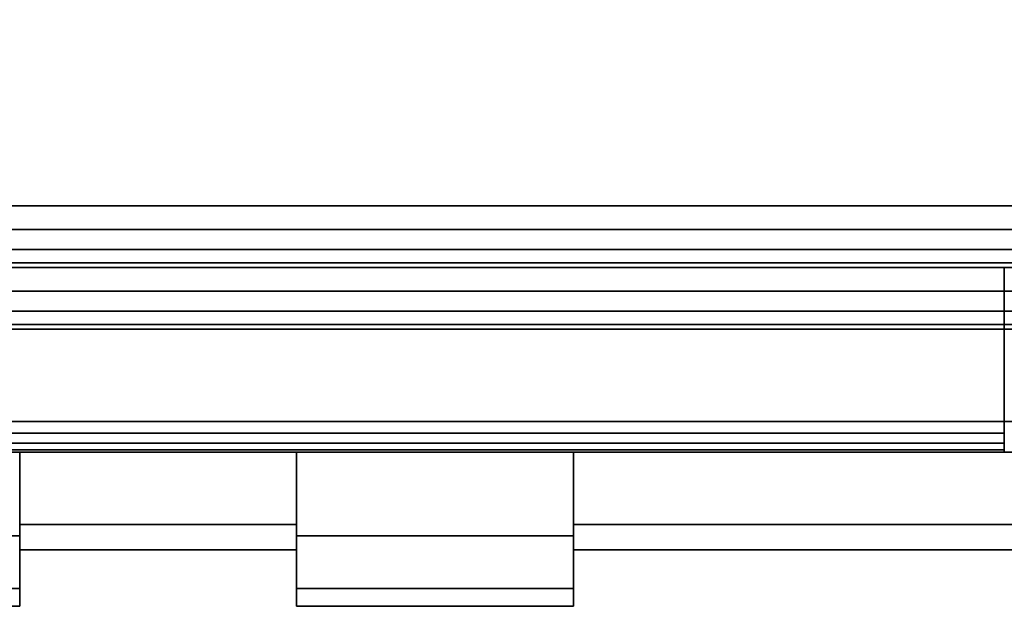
# Model space of a CAD drawing. Header units: millimetres. Extents: x -10 to 414, y -827 to 10.
# Tile 17 of 41: x 217.25 to 233.25, y -804.5 to -794.98. Entities that reach past the tile are written whole.
import ezdxf

# ---------------------------------------------------------------- set-up
doc = ezdxf.new("R2010")
doc.units = ezdxf.units.MM
doc.header["$MEASUREMENT"] = 0
for name, color, linetype, lineweight in [('0 Misc', 7, 'Continuous', 35), ('10 Raster Images', 7, 'Continuous', 35), ('5 Hatches', 7, 'Continuous', 35)]:
    doc.layers.add(name, color=color, linetype=linetype, lineweight=lineweight)

msp = doc.modelspace()

# ---------------------------------------------------------------- linework, layer by layer
at = {"layer": '0 Misc', "color": 160, "linetype": 'Continuous', "lineweight": 25}
for p, q in [((4, -798, 12.5), (396, -798, 12.5)), ((396, -798, 1170), (4, -798, 1170)), ((1, -799, 1173), (399, -799, 1173)), ((399, -799, 1195), (1, -799, 1195)), ((396, -799, 13.5), (4, -799, 13.5)), ((4, -799, 1169), (396, -799, 1169)), ((4, -799, 13.5), (396, -799, 1169)), ((233.25, -799, 1124), (166.75, -799, 1124)), ((166.75, -799, 1157), (233.25, -799, 1157)), ((166.75, -799, 1157), (396, -799, 1169)), ((195, -799, 1054), (396, -799, 1169)), ((195, -799, 1054), (235.722, -799, 1124.392)), ((195, -799, 1054), (233.25, -799, 1124)), ((200, -799, 734), (396, -799, 1169)), ((201.359, -799, 733.785), (396, -799, 1169)), ((202.585, -799, 733.16), (396, -799, 1169)), ((202.585, -799, 1046.84), (396, -799, 1169)), ((203.558, -799, 732.187), (396, -799, 1169)), ((203.558, -799, 1047.813), (396, -799, 1169)), ((203.951, -799, 731.534), (396, -799, 1169)), ((203.951, -799, 1048.466), (396, -799, 1169)), ((204.283, -799, 730.779), (396, -799, 1169)), ((204.495, -799, 1049.81), (396, -799, 1169)), ((204.554, -799, 730), (396, -799, 1169)), ((205, -799, 1053), (396, -799, 1169)), ((205, -799, 1054), (396, -799, 1169)), ((233.25, -799, 1124), (233.25, -801.5, 1124)), ((233.25, -799, 1157), (233.25, -801.5, 1157)), ((1, -800, 1194), (399, -800, 1194)), ((399, -800, 1174), (1, -800, 1174)), ((166.75, -801.5, 1124), (233.25, -801.5, 1124)), ((233.25, -801.5, 1157), (166.75, -801.5, 1157)), ((163.345, -802, 1125.318), (236.655, -802, 1125.318)), ((163.345, -802, 1125.318), (238.553, -802, 1126.697)), ((163.345, -802, 1155.682), (236.655, -802, 1155.682)), ((163.345, -802, 1155.682), (234.423, -802, 1156.408)), ((165.577, -802, 1124.592), (234.423, -802, 1124.592)), ((165.577, -802, 1124.592), (236.655, -802, 1125.318)), ((165.577, -802, 1156.408), (234.423, -802, 1156.408)), ((165.577, -802, 1156.408), (233.25, -802, 1156.5)), ((166.75, -802, 1156.5), (233.25, -802, 1156.5)), ((233.25, -802, 1124.5), (166.75, -802, 1124.5)), ((166.75, -802, 1124.5), (234.423, -802, 1124.592)), ((174, -802, 1126.5), (238.553, -802, 1126.697)), ((174, -802, 1154.5), (238.553, -802, 1154.303)), ((174, -802, 1154.5), (236.655, -802, 1155.682)), ((178.326, -802, 1127.185), (238.553, -802, 1126.697)), ((178.326, -802, 1127.185), (239.933, -802, 1128.595)), ((178.326, -802, 1153.815), (239.933, -802, 1152.405)), ((178.326, -802, 1153.815), (238.553, -802, 1154.303)), ((182.229, -802, 1129.174), (239.933, -802, 1128.595)), ((182.229, -802, 1129.174), (240.658, -802, 1130.827)), ((182.229, -802, 1151.826), (240.75, -802, 1149)), ((182.229, -802, 1151.826), (240.658, -802, 1150.173)), ((182.229, -802, 1151.826), (239.933, -802, 1152.405)), ((185.326, -802, 1132.271), (240.658, -802, 1130.827)), ((185.326, -802, 1132.271), (240.75, -802, 1132)), ((185.326, -802, 1132.271), (226.25, -802, 1134.25)), ((185.326, -802, 1148.729), (240.75, -802, 1149)), ((194.75, -802, 1146.75), (240.75, -802, 1149)), ((194.75, -802, 1134.25), (226.25, -802, 1134.25)), ((194.75, -802, 1134.25), (221.75, -802, 1134.25)), ((194.75, -802, 1134.25), (217.25, -802, 1134.25)), ((199.25, -802, 1146.75), (240.75, -802, 1149)), ((203.75, -802, 1146.75), (240.75, -802, 1149)), ((208.25, -802, 1146.75), (240.75, -802, 1149)), ((212.75, -802, 1146.75), (240.75, -802, 1149)), ((217.25, -802, 1144.75), (221.75, -802, 1144.75)), ((221.75, -802, 1136.25), (217.25, -802, 1136.25)), ((217.25, -803.411, 1139.019), (217.25, -802, 1134.25)), ((217.25, -802.644, 1137.136), (217.25, -802, 1134.25)), ((217.25, -802, 1146.75), (217.25, -803.073, 1143.022)), ((221.75, -802, 1146.75), (217.25, -802, 1146.75)), ((217.25, -802, 1146.75), (240.75, -802, 1149)), ((217.25, -802, 1144.75), (221.75, -802, 1146.75)), ((221.75, -802, 1134.25), (217.25, -802, 1134.25)), ((217.25, -802, 1134.25), (221.75, -802, 1136.25)), ((221.75, -802, 1146.75), (226.25, -802, 1146.75)), ((221.75, -802, 1134.25), (221.75, -802, 1136.25)), ((221.75, -802, 1144.75), (221.75, -802, 1146.75)), ((226.25, -802, 1134.25), (221.75, -802, 1134.25)), ((221.75, -803.073, 1143.022), (221.75, -802, 1146.75)), ((221.75, -802, 1134.25), (221.75, -803.411, 1139.019)), ((221.75, -802, 1134.25), (221.75, -802.644, 1137.136)), ((221.75, -802, 1146.75), (240.75, -802, 1149)), ((226.25, -802, 1144.75), (235.75, -802, 1144.75)), ((235.75, -802, 1136.25), (226.25, -802, 1136.25)), ((226.25, -802, 1146.75), (226.25, -802, 1144.75)), ((226.25, -802, 1136.25), (226.25, -802, 1134.25)), ((226.25, -803.411, 1139.019), (226.25, -802, 1134.25)), ((226.25, -802.644, 1137.136), (226.25, -802, 1134.25)), ((226.25, -802, 1146.75), (226.25, -803.073, 1143.022)), ((226.25, -802, 1134.25), (240.75, -802, 1132)), ((226.25, -802, 1134.25), (235.893, -802, 1136.266)), ((226.25, -802, 1134.25), (235.872, -802, 1136.262)), ((226.25, -802, 1134.25), (235.849, -802, 1136.258)), ((226.25, -802, 1134.25), (235.827, -802, 1136.255)), ((226.25, -802, 1134.25), (235.805, -802, 1136.253)), ((226.25, -802, 1134.25), (235.784, -802, 1136.251)), ((226.25, -802, 1134.25), (235.766, -802, 1136.25)), ((226.25, -802, 1134.25), (235.75, -802, 1136.25)), ((226.25, -802, 1144.75), (240.75, -802, 1149)), ((226.25, -802, 1146.75), (240.75, -802, 1149)), ((217.25, -803.073, 1143.022), (217.25, -803.605, 1144.437)), ((221.75, -803.073, 1143.022), (221.75, -803.605, 1144.437)), ((226.25, -803.073, 1143.022), (226.25, -803.605, 1144.437)), ((217.25, -803.411, 1139.019), (217.25, -803.605, 1136.563)), ((221.75, -803.411, 1139.019), (221.75, -803.605, 1136.563)), ((226.25, -803.411, 1139.019), (226.25, -803.605, 1136.563)), ((217.25, -803.605, 1144.437), (217.25, -803.559, 1141.048)), ((217.25, -803.559, 1141.048), (217.25, -803.605, 1136.563)), ((217.25, -803.605, 1144.437), (217.25, -804.418, 1139.26)), ((217.25, -803.605, 1144.437), (217.25, -803.605, 1136.563)), ((221.75, -803.605, 1136.563), (221.75, -803.559, 1141.048)), ((221.75, -803.559, 1141.048), (221.75, -803.605, 1144.437)), ((221.75, -804.418, 1139.26), (221.75, -803.605, 1144.437)), ((221.75, -803.605, 1136.563), (221.75, -803.605, 1144.437)), ((226.25, -803.605, 1144.437), (226.25, -803.559, 1141.048)), ((226.25, -803.559, 1141.048), (226.25, -803.605, 1136.563)), ((226.25, -804.418, 1141.74), (226.25, -803.605, 1136.563)), ((226.25, -803.605, 1144.437), (226.25, -803.605, 1136.563)), ((217.25, -804.5, 1140.525), (217.25, -804.418, 1139.26)), ((217.25, -804.418, 1141.74), (217.25, -804.418, 1139.26)), ((221.75, -804.5, 1140.475), (221.75, -804.418, 1141.74)), ((221.75, -804.418, 1139.26), (221.75, -804.418, 1141.74)), ((226.25, -804.5, 1140.525), (226.25, -804.418, 1139.26)), ((226.25, -804.418, 1141.74), (226.25, -804.418, 1139.26)), ((221.75, -804.5, 1140.525), (226.25, -804.5, 1140.525)), ((226.25, -804.5, 1140.475), (221.75, -804.5, 1140.475)), ((221.75, -804.5, 1140.525), (221.75, -804.5, 1140.475)), ((226.25, -804.5, 1140.475), (226.25, -804.5, 1140.525))]:
    msp.add_line(p, q, dxfattribs=at).dxf.unprotected_set("ltscale", 0)
at = {"layer": '0 Misc', "color": 160, "linetype": 'Continuous', "lineweight": 25, "extrusion": (0, 1, 0)}
for centre, radius, start, end in [((-233.25, 1132, -799), 8, 180, 270), ((-233.25, 1149, -799), 8, 90, 180), ((-233.25, 1149, -802), 7.5, 90, 180), ((-233.25, 1132, -802), 7.5, 180, 270)]:
    msp.add_arc(centre, radius, start, end, dxfattribs=at).dxf.unprotected_set("ltscale", 0)
at = {"layer": '0 Misc', "color": 160, "linetype": 'Continuous', "lineweight": 25, "extrusion": (0, -1, 0)}
for centre, start, end in [((233.25, 1132, 801.5), 270, 0), ((233.25, 1149, 801.5), 0, 90)]:
    msp.add_arc(centre, 8, start, end, dxfattribs=at).dxf.unprotected_set("ltscale", 0)
at = {"layer": '0 Misc', "color": 160, "linetype": 'Continuous', "lineweight": 25, "extrusion": (-1, 0, 0)}
for centre, radius, start, end in [((801.5, 1156.5, -233.25), 0.5, 0, 90), ((801.5, 1124.5, -233.25), 0.5, 270, 0), ((795.5, 1140.475, -226.25), 9, 316.2383, 0), ((795.5, 1140.525, -226.25), 9, 0, 43.7617)]:
    msp.add_arc(centre, radius, start, end, dxfattribs=at).dxf.unprotected_set("ltscale", 0)
at = {"layer": '0 Misc', "color": 160, "linetype": 'Continuous', "lineweight": 25, "extrusion": (-1, 1.20792e-13, 1.3978e-13)}
msp.add_arc((797.082, 1140.5, -221.75), 6.5, 319.1678, 40.8322, dxfattribs=at).dxf.unprotected_set("ltscale", 0)
at = {"layer": '0 Misc', "color": 160, "linetype": 'Continuous', "lineweight": 25, "extrusion": (1, -1.76924e-13, -1.84741e-13)}
msp.add_arc((-795.5, 1140.525, 221.75), 9, 136.2383, 180, dxfattribs=at).dxf.unprotected_set("ltscale", 0)
at = {"layer": '0 Misc', "color": 160, "linetype": 'Continuous', "lineweight": 25, "extrusion": (1, 1.76924e-13, -1.84741e-13)}
msp.add_arc((-795.5, 1140.475, 221.75), 9, 180, 223.7617, dxfattribs=at).dxf.unprotected_set("ltscale", 0)
at = {"layer": '0 Misc', "color": 160, "linetype": 'Continuous', "lineweight": 25, "extrusion": (1, 0, 0)}
msp.add_arc((-797.082, 1140.5, 226.25), 6.5, 139.1678, 220.8322, dxfattribs=at).dxf.unprotected_set("ltscale", 0)
at = {"layer": '0 Misc', "color": 7, "lineweight": 25}
for points in [[(399, -799, 1173), (16.988, -781.156, 1173), (17, -781, 1173)], [(399, -799, 1173), (17, -781, 1173), (383.293, -781.707, 1173)], [(399, -799, 1173), (16.891, -781.454, 1173), (16.988, -781.156, 1173)], [(399, -799, 1173), (16.707, -781.707, 1173), (16.891, -781.454, 1173)], [(399, -799, 1173), (16.454, -781.891, 1173), (16.707, -781.707, 1173)], [(399, -799, 1173), (16.156, -781.988, 1173), (16.454, -781.891, 1173)], [(1, -799, 1173), (2, -782, 1173), (399, -799, 1173)], [(399, -799, 1173), (2, -782, 1173), (16, -782, 1173)], [(399, -799, 1173), (16, -782, 1173), (16.156, -781.988, 1173)], [(221.75, -803.073, 1143.022), (221.75, -803.605, 1144.437), (221.75, -802, 1146.75)], [(221.75, -803.073, 1143.022), (221.75, -802, 1146.75), (221.75, -802, 1144.75)], [(221.75, -803.605, 1136.563), (221.75, -803.411, 1139.019), (221.75, -802, 1134.25)], [(221.75, -802, 1134.25), (221.75, -803.411, 1139.019), (221.75, -802.644, 1137.136)], [(221.75, -802, 1134.25), (221.75, -802.644, 1137.136), (221.75, -802, 1136.25)], [(221.75, -803.559, 1141.048), (221.75, -803.605, 1144.437), (221.75, -803.073, 1143.022)], [(221.75, -803.411, 1139.019), (221.75, -803.605, 1136.563), (221.75, -803.559, 1141.048)], [(221.75, -803.605, 1136.563), (221.75, -803.605, 1144.437), (221.75, -803.559, 1141.048)], [(221.75, -804.418, 1139.26), (221.75, -804.418, 1141.74), (221.75, -803.605, 1144.437)], [(221.75, -804.418, 1139.26), (221.75, -803.605, 1144.437), (221.75, -803.605, 1136.563)], [(221.75, -804.418, 1141.74), (221.75, -804.5, 1140.475), (221.75, -804.5, 1140.525)], [(221.75, -804.5, 1140.475), (221.75, -804.418, 1141.74), (221.75, -804.418, 1139.26)]]:
    msp.add_3dface(points, dxfattribs=at)
at = {"layer": '0 Misc', "color": 5, "lineweight": 25}
for points, invisible_edges in [([(4, -798, 12.5), (396, -784, 12.5), (396, -798, 12.5)], 1), ([(4, -798, 12.5), (4, -784, 12.5), (396, -784, 12.5)], 12), ([(396, -798, 1170), (4, -784, 1170), (4, -798, 1170)], 1), ([(396, -798, 1170), (396, -784, 1170), (4, -784, 1170)], 12), ([(396, -798, 1170), (4, -798.383, 1169.924), (396, -798.383, 1169.924)], 1), ([(396, -798, 1170), (4, -798, 1170), (4, -798.383, 1169.924)], 12), ([(4, -798, 12.5), (396, -798.383, 12.576), (4, -798.383, 12.576)], 1), ([(4, -798, 12.5), (396, -798, 12.5), (396, -798.383, 12.576)], 12), ([(4, -798.707, 1169.707), (396, -798.383, 1169.924), (4, -798.383, 1169.924)], 1), ([(4, -798.707, 1169.707), (396, -798.707, 1169.707), (396, -798.383, 1169.924)], 12), ([(396, -798.707, 12.793), (4, -798.383, 12.576), (396, -798.383, 12.576)], 1), ([(396, -798.707, 12.793), (4, -798.707, 12.793), (4, -798.383, 12.576)], 12), ([(4, -798.924, 1169.383), (396, -798.707, 1169.707), (4, -798.707, 1169.707)], 1), ([(4, -798.924, 1169.383), (396, -798.924, 1169.383), (396, -798.707, 1169.707)], 12), ([(396, -798.924, 13.117), (4, -798.707, 12.793), (396, -798.707, 12.793)], 1), ([(396, -798.924, 13.117), (4, -798.924, 13.117), (4, -798.707, 12.793)], 12), ([(4, -799, 1169), (396, -798.924, 1169.383), (4, -798.924, 1169.383)], 1), ([(4, -799, 1169), (396, -799, 1169), (396, -798.924, 1169.383)], 12), ([(396, -799, 13.5), (4, -798.924, 13.117), (396, -798.924, 13.117)], 1), ([(396, -799, 13.5), (4, -799, 13.5), (4, -798.924, 13.117)], 12)]:
    msp.add_3dface(points, dxfattribs=dict(at, invisible_edges=invisible_edges))
at = {"layer": '0 Misc', "color": 7, "lineweight": 25}
for points, invisible_edges in [([(1, -799, 1173), (399, -799.383, 1173.076), (1, -799.383, 1173.076)], 1), ([(1, -799, 1173), (399, -799, 1173), (399, -799.383, 1173.076)], 12), ([(399, -799, 1195), (1, -799.383, 1194.924), (399, -799.383, 1194.924)], 1), ([(399, -799, 1195), (1, -799, 1195), (1, -799.383, 1194.924)], 12), ([(399, -799.707, 1173.293), (1, -799.383, 1173.076), (399, -799.383, 1173.076)], 1), ([(399, -799.707, 1173.293), (1, -799.707, 1173.293), (1, -799.383, 1173.076)], 12), ([(399, -799.383, 1194.924), (1, -799.707, 1194.707), (399, -799.707, 1194.707)], 1), ([(399, -799.383, 1194.924), (1, -799.383, 1194.924), (1, -799.707, 1194.707)], 12), ([(399, -799.924, 1173.617), (1, -799.707, 1173.293), (399, -799.707, 1173.293)], 1), ([(399, -799.924, 1173.617), (1, -799.924, 1173.617), (1, -799.707, 1173.293)], 12), ([(399, -799.707, 1194.707), (1, -799.924, 1194.383), (399, -799.924, 1194.383)], 1), ([(399, -799.707, 1194.707), (1, -799.707, 1194.707), (1, -799.924, 1194.383)], 12), ([(399, -800, 1174), (1, -799.924, 1173.617), (399, -799.924, 1173.617)], 1), ([(399, -800, 1174), (1, -800, 1174), (1, -799.924, 1173.617)], 12), ([(1, -800, 1194), (399, -799.924, 1194.383), (1, -799.924, 1194.383)], 1), ([(1, -800, 1194), (399, -800, 1194), (399, -799.924, 1194.383)], 12), ([(1, -800, 1194), (399, -800, 1174), (399, -800, 1194)], 1), ([(1, -800, 1194), (1, -800, 1174), (399, -800, 1174)], 12), ([(226.25, -804.5, 1140.475), (221.75, -804.5, 1140.525), (221.75, -804.5, 1140.475)], 1), ([(226.25, -804.5, 1140.475), (226.25, -804.5, 1140.525), (221.75, -804.5, 1140.525)], 12)]:
    msp.add_3dface(points, dxfattribs=dict(at, invisible_edges=invisible_edges))
at = {"layer": '0 Misc', "color": 5, "lineweight": 25}
for points in [[(396, -799, 1169), (4, -799, 13.5), (396, -799, 13.5)], [(4, -799, 13.5), (396, -799, 1169), (204.554, -799, 730)], [(4, -799, 1169), (166.75, -799, 1157), (396, -799, 1169)], [(233.25, -799, 1157), (396, -799, 1169), (166.75, -799, 1157)], [(166.75, -799, 1124), (195, -799, 1054), (233.25, -799, 1124)], [(205, -799, 1054), (396, -799, 1169), (195, -799, 1054)], [(195, -799, 1054), (396, -799, 1169), (235.722, -799, 1124.392)], [(195, -799, 1054), (235.722, -799, 1124.392), (233.25, -799, 1124)], [(201.359, -799, 733.785), (396, -799, 1169), (200, -799, 734)], [(200, -799, 734), (396, -799, 1169), (202.585, -799, 1046.84)], [(202.585, -799, 733.16), (396, -799, 1169), (201.359, -799, 733.785)], [(203.558, -799, 732.187), (396, -799, 1169), (202.585, -799, 733.16)], [(202.585, -799, 1046.84), (396, -799, 1169), (203.558, -799, 1047.813)], [(203.951, -799, 731.534), (396, -799, 1169), (203.558, -799, 732.187)], [(203.558, -799, 1047.813), (396, -799, 1169), (203.951, -799, 1048.466)], [(204.283, -799, 730.779), (396, -799, 1169), (203.951, -799, 731.534)], [(203.951, -799, 1048.466), (396, -799, 1169), (204.495, -799, 1049.81)], [(204.554, -799, 730), (396, -799, 1169), (204.283, -799, 730.779)], [(204.495, -799, 1049.81), (396, -799, 1169), (205, -799, 1053)], [(205, -799, 1053), (396, -799, 1169), (205, -799, 1054)]]:
    msp.add_3dface(points, dxfattribs=at)
at = {"layer": '0 Misc', "color": 158, "lineweight": 25}
for points, invisible_edges in [([(166.75, -801.5, 1124), (233.25, -799, 1124), (233.25, -801.5, 1124)], 1), ([(166.75, -801.5, 1124), (166.75, -799, 1124), (233.25, -799, 1124)], 12), ([(233.25, -801.5, 1157), (166.75, -799, 1157), (166.75, -801.5, 1157)], 1), ([(233.25, -801.5, 1157), (233.25, -799, 1157), (166.75, -799, 1157)], 12), ([(166.75, -801.5, 1124), (233.25, -801.691, 1124.038), (166.75, -801.691, 1124.038)], 1), ([(166.75, -801.5, 1124), (233.25, -801.5, 1124), (233.25, -801.691, 1124.038)], 12), ([(233.25, -801.5, 1157), (166.75, -801.691, 1156.962), (233.25, -801.691, 1156.962)], 1), ([(233.25, -801.5, 1157), (166.75, -801.5, 1157), (166.75, -801.691, 1156.962)], 12), ([(233.25, -801.854, 1124.146), (166.75, -801.691, 1124.038), (233.25, -801.691, 1124.038)], 1), ([(233.25, -801.854, 1124.146), (166.75, -801.854, 1124.146), (166.75, -801.691, 1124.038)], 12), ([(233.25, -801.691, 1156.962), (166.75, -801.854, 1156.854), (233.25, -801.854, 1156.854)], 1), ([(233.25, -801.691, 1156.962), (166.75, -801.691, 1156.962), (166.75, -801.854, 1156.854)], 12), ([(233.25, -801.962, 1124.309), (166.75, -801.854, 1124.146), (233.25, -801.854, 1124.146)], 1), ([(233.25, -801.962, 1124.309), (166.75, -801.962, 1124.309), (166.75, -801.854, 1124.146)], 12), ([(233.25, -801.854, 1156.854), (166.75, -801.962, 1156.691), (233.25, -801.962, 1156.691)], 1), ([(233.25, -801.854, 1156.854), (166.75, -801.854, 1156.854), (166.75, -801.962, 1156.691)], 12), ([(233.25, -802, 1124.5), (166.75, -801.962, 1124.309), (233.25, -801.962, 1124.309)], 1), ([(233.25, -802, 1124.5), (166.75, -802, 1124.5), (166.75, -801.962, 1124.309)], 12), ([(166.75, -802, 1156.5), (233.25, -801.962, 1156.691), (166.75, -801.962, 1156.691)], 1), ([(166.75, -802, 1156.5), (233.25, -802, 1156.5), (233.25, -801.962, 1156.691)], 12), ([(212.75, -802, 1134.25), (217.25, -803.358, 1136.088), (212.75, -803.358, 1136.088)], 1), ([(212.75, -802, 1134.25), (217.25, -802, 1134.25), (217.25, -803.358, 1136.088)], 12), ([(217.25, -802, 1146.75), (212.75, -803.358, 1144.912), (217.25, -803.358, 1144.912)], 1), ([(217.25, -802, 1146.75), (212.75, -802, 1146.75), (212.75, -803.358, 1144.912)], 12), ([(221.75, -802, 1144.75), (217.25, -803.174, 1142.767), (221.75, -803.174, 1142.767)], 1), ([(221.75, -802, 1144.75), (217.25, -802, 1144.75), (217.25, -803.174, 1142.767)], 12), ([(217.25, -802, 1136.25), (221.75, -803.174, 1138.233), (217.25, -803.174, 1138.233)], 1), ([(217.25, -802, 1136.25), (221.75, -802, 1136.25), (221.75, -803.174, 1138.233)], 12), ([(226.25, -802, 1146.75), (221.75, -803.358, 1144.912), (226.25, -803.358, 1144.912)], 1), ([(226.25, -802, 1146.75), (221.75, -802, 1146.75), (221.75, -803.358, 1144.912)], 12), ([(221.75, -802, 1134.25), (226.25, -803.358, 1136.088), (221.75, -803.358, 1136.088)], 1), ([(221.75, -802, 1134.25), (226.25, -802, 1134.25), (226.25, -803.358, 1136.088)], 12), ([(235.75, -802, 1144.75), (226.25, -803.174, 1142.767), (235.75, -803.174, 1142.767)], 1), ([(235.75, -802, 1144.75), (226.25, -802, 1144.75), (226.25, -803.174, 1142.767)], 12), ([(226.25, -802, 1136.25), (235.75, -803.174, 1138.233), (226.25, -803.174, 1138.233)], 1), ([(226.25, -802, 1136.25), (235.75, -802, 1136.25), (235.75, -803.174, 1138.233)], 12), ([(217.25, -803.582, 1140.5), (221.75, -803.174, 1142.767), (217.25, -803.174, 1142.767)], 1), ([(217.25, -803.582, 1140.5), (221.75, -803.582, 1140.5), (221.75, -803.174, 1142.767)], 12), ([(217.25, -803.174, 1138.233), (221.75, -803.582, 1140.5), (217.25, -803.582, 1140.5)], 1), ([(217.25, -803.174, 1138.233), (221.75, -803.174, 1138.233), (221.75, -803.582, 1140.5)], 12), ([(226.25, -803.582, 1140.5), (235.75, -803.174, 1142.767), (226.25, -803.174, 1142.767)], 1), ([(226.25, -803.582, 1140.5), (235.75, -803.582, 1140.5), (235.75, -803.174, 1142.767)], 12), ([(226.25, -803.174, 1138.233), (235.75, -803.582, 1140.5), (226.25, -803.582, 1140.5)], 1), ([(226.25, -803.174, 1138.233), (235.75, -803.174, 1138.233), (235.75, -803.582, 1140.5)], 12), ([(217.25, -803.358, 1136.088), (212.75, -804.21, 1138.208), (212.75, -803.358, 1136.088)], 1), ([(217.25, -803.358, 1136.088), (217.25, -804.21, 1138.208), (212.75, -804.21, 1138.208)], 12), ([(212.75, -803.358, 1144.912), (217.25, -804.21, 1142.792), (217.25, -803.358, 1144.912)], 1), ([(212.75, -803.358, 1144.912), (212.75, -804.21, 1142.792), (217.25, -804.21, 1142.792)], 12), ([(221.75, -803.358, 1144.912), (226.25, -804.21, 1142.792), (226.25, -803.358, 1144.912)], 1), ([(221.75, -803.358, 1144.912), (221.75, -804.21, 1142.792), (226.25, -804.21, 1142.792)], 12), ([(226.25, -803.358, 1136.088), (221.75, -804.21, 1138.208), (221.75, -803.358, 1136.088)], 1), ([(226.25, -803.358, 1136.088), (226.25, -804.21, 1138.208), (221.75, -804.21, 1138.208)], 12), ([(212.75, -804.21, 1138.208), (217.25, -804.5, 1140.475), (212.75, -804.5, 1140.475)], 1), ([(212.75, -804.21, 1138.208), (217.25, -804.21, 1138.208), (217.25, -804.5, 1140.475)], 12), ([(217.25, -804.21, 1142.792), (212.75, -804.5, 1140.525), (217.25, -804.5, 1140.525)], 1), ([(217.25, -804.21, 1142.792), (212.75, -804.21, 1142.792), (212.75, -804.5, 1140.525)], 12), ([(226.25, -804.21, 1142.792), (221.75, -804.5, 1140.525), (226.25, -804.5, 1140.525)], 1), ([(226.25, -804.21, 1142.792), (221.75, -804.21, 1142.792), (221.75, -804.5, 1140.525)], 12), ([(221.75, -804.21, 1138.208), (226.25, -804.5, 1140.475), (221.75, -804.5, 1140.475)], 1), ([(221.75, -804.21, 1138.208), (226.25, -804.21, 1138.208), (226.25, -804.5, 1140.475)], 12)]:
    msp.add_3dface(points, dxfattribs=dict(at, invisible_edges=invisible_edges))
for points in [[(165.577, -802, 1124.592), (236.655, -802, 1125.318), (163.345, -802, 1125.318)], [(163.345, -802, 1125.318), (236.655, -802, 1125.318), (238.553, -802, 1126.697)], [(163.345, -802, 1125.318), (238.553, -802, 1126.697), (174, -802, 1126.5)], [(163.345, -802, 1155.682), (174, -802, 1154.5), (236.655, -802, 1155.682)], [(163.345, -802, 1155.682), (236.655, -802, 1155.682), (234.423, -802, 1156.408)], [(163.345, -802, 1155.682), (234.423, -802, 1156.408), (165.577, -802, 1156.408)], [(166.75, -802, 1124.5), (234.423, -802, 1124.592), (165.577, -802, 1124.592)], [(165.577, -802, 1124.592), (234.423, -802, 1124.592), (236.655, -802, 1125.318)], [(165.577, -802, 1156.408), (234.423, -802, 1156.408), (233.25, -802, 1156.5)], [(165.577, -802, 1156.408), (233.25, -802, 1156.5), (166.75, -802, 1156.5)], [(234.423, -802, 1124.592), (166.75, -802, 1124.5), (233.25, -802, 1124.5)], [(174, -802, 1126.5), (238.553, -802, 1126.697), (178.326, -802, 1127.185)], [(178.326, -802, 1153.815), (238.553, -802, 1154.303), (174, -802, 1154.5)], [(174, -802, 1154.5), (238.553, -802, 1154.303), (236.655, -802, 1155.682)], [(178.326, -802, 1127.185), (238.553, -802, 1126.697), (239.933, -802, 1128.595)], [(178.326, -802, 1127.185), (239.933, -802, 1128.595), (182.229, -802, 1129.174)], [(182.229, -802, 1151.826), (239.933, -802, 1152.405), (178.326, -802, 1153.815)], [(178.326, -802, 1153.815), (239.933, -802, 1152.405), (238.553, -802, 1154.303)], [(182.229, -802, 1129.174), (239.933, -802, 1128.595), (240.658, -802, 1130.827)], [(182.229, -802, 1129.174), (240.658, -802, 1130.827), (185.326, -802, 1132.271)], [(185.326, -802, 1148.729), (240.75, -802, 1149), (182.229, -802, 1151.826)], [(182.229, -802, 1151.826), (240.75, -802, 1149), (240.658, -802, 1150.173)], [(182.229, -802, 1151.826), (240.658, -802, 1150.173), (239.933, -802, 1152.405)], [(185.326, -802, 1132.271), (240.658, -802, 1130.827), (240.75, -802, 1132)], [(185.326, -802, 1132.271), (240.75, -802, 1132), (226.25, -802, 1134.25)], [(194.75, -802, 1146.75), (240.75, -802, 1149), (185.326, -802, 1148.729)], [(194.75, -802, 1134.25), (185.326, -802, 1132.271), (226.25, -802, 1134.25)], [(199.25, -802, 1146.75), (240.75, -802, 1149), (194.75, -802, 1146.75)], [(203.75, -802, 1146.75), (240.75, -802, 1149), (199.25, -802, 1146.75)], [(208.25, -802, 1146.75), (240.75, -802, 1149), (203.75, -802, 1146.75)], [(212.75, -802, 1146.75), (240.75, -802, 1149), (208.25, -802, 1146.75)], [(217.25, -802, 1146.75), (240.75, -802, 1149), (212.75, -802, 1146.75)], [(217.25, -803.411, 1139.019), (217.25, -803.605, 1136.563), (217.25, -802, 1134.25)], [(217.25, -803.411, 1139.019), (217.25, -802, 1134.25), (217.25, -802.644, 1137.136)], [(217.25, -802.644, 1137.136), (217.25, -802, 1134.25), (217.25, -802, 1136.25)], [(217.25, -803.605, 1144.437), (217.25, -803.073, 1143.022), (217.25, -802, 1146.75)], [(217.25, -802, 1146.75), (217.25, -803.073, 1143.022), (217.25, -802, 1144.75)], [(221.75, -802, 1146.75), (240.75, -802, 1149), (217.25, -802, 1146.75)], [(221.75, -802, 1146.75), (217.25, -802, 1144.75), (221.75, -802, 1144.75)], [(217.25, -802, 1144.75), (221.75, -802, 1146.75), (217.25, -802, 1146.75)], [(221.75, -802, 1136.25), (217.25, -802, 1134.25), (221.75, -802, 1134.25)], [(217.25, -802, 1134.25), (221.75, -802, 1136.25), (217.25, -802, 1136.25)], [(226.25, -802, 1146.75), (240.75, -802, 1149), (221.75, -802, 1146.75)], [(226.25, -803.411, 1139.019), (226.25, -803.605, 1136.563), (226.25, -802, 1134.25)], [(226.25, -803.411, 1139.019), (226.25, -802, 1134.25), (226.25, -802.644, 1137.136)], [(226.25, -802.644, 1137.136), (226.25, -802, 1134.25), (226.25, -802, 1136.25)], [(226.25, -803.605, 1144.437), (226.25, -803.073, 1143.022), (226.25, -802, 1146.75)], [(226.25, -802, 1146.75), (226.25, -803.073, 1143.022), (226.25, -802, 1144.75)], [(226.25, -802, 1134.25), (240.75, -802, 1132), (235.893, -802, 1136.266)], [(226.25, -802, 1134.25), (235.893, -802, 1136.266), (235.872, -802, 1136.262)], [(226.25, -802, 1134.25), (235.872, -802, 1136.262), (235.849, -802, 1136.258)], [(226.25, -802, 1134.25), (235.849, -802, 1136.258), (235.827, -802, 1136.255)], [(226.25, -802, 1134.25), (235.827, -802, 1136.255), (235.805, -802, 1136.253)], [(226.25, -802, 1134.25), (235.805, -802, 1136.253), (235.784, -802, 1136.251)], [(226.25, -802, 1134.25), (235.784, -802, 1136.251), (235.766, -802, 1136.25)], [(226.25, -802, 1134.25), (235.766, -802, 1136.25), (235.75, -802, 1136.25)], [(235.75, -802, 1144.75), (240.75, -802, 1149), (226.25, -802, 1144.75)], [(226.25, -802, 1144.75), (240.75, -802, 1149), (226.25, -802, 1146.75)], [(226.25, -802, 1136.25), (226.25, -802, 1134.25), (235.75, -802, 1136.25)], [(217.25, -803.073, 1143.022), (217.25, -803.605, 1144.437), (217.25, -803.559, 1141.048)], [(226.25, -803.073, 1143.022), (226.25, -803.605, 1144.437), (226.25, -803.559, 1141.048)], [(217.25, -803.559, 1141.048), (217.25, -803.605, 1136.563), (217.25, -803.411, 1139.019)], [(226.25, -803.559, 1141.048), (226.25, -803.605, 1136.563), (226.25, -803.411, 1139.019)], [(217.25, -803.605, 1144.437), (217.25, -803.605, 1136.563), (217.25, -803.559, 1141.048)], [(217.25, -804.418, 1141.74), (217.25, -804.418, 1139.26), (217.25, -803.605, 1144.437)], [(217.25, -803.605, 1144.437), (217.25, -804.418, 1139.26), (217.25, -803.605, 1136.563)], [(226.25, -803.605, 1144.437), (226.25, -803.605, 1136.563), (226.25, -803.559, 1141.048)], [(226.25, -804.418, 1141.74), (226.25, -804.418, 1139.26), (226.25, -803.605, 1136.563)], [(226.25, -804.418, 1141.74), (226.25, -803.605, 1136.563), (226.25, -803.605, 1144.437)], [(217.25, -804.418, 1139.26), (217.25, -804.5, 1140.525), (217.25, -804.5, 1140.475)], [(217.25, -804.5, 1140.525), (217.25, -804.418, 1139.26), (217.25, -804.418, 1141.74)], [(226.25, -804.418, 1139.26), (226.25, -804.5, 1140.525), (226.25, -804.5, 1140.475)], [(226.25, -804.5, 1140.525), (226.25, -804.418, 1139.26), (226.25, -804.418, 1141.74)]]:
    msp.add_3dface(points, dxfattribs=at)
at = {"layer": '10 Raster Images', "color": 160, "linetype": 'Continuous', "lineweight": 25}
for p, q in [((1, -799, 1173), (399, -799, 1173)), ((396, -799, 13.5), (4, -799, 13.5)), ((4, -799, 1169), (396, -799, 1169)), ((233.25, -799, 1157), (166.75, -799, 1157)), ((166.75, -799, 1124), (233.25, -799, 1124)), ((233.25, -802, 1124.5), (166.75, -802, 1124.5)), ((166.75, -802, 1156.5), (233.25, -802, 1156.5)), ((217.25, -802, 1146.75), (212.75, -802, 1146.75)), ((212.75, -802, 1134.25), (217.25, -802, 1134.25)), ((217.25, -802, 1134.25), (217.25, -803.605, 1136.563)), ((217.25, -802.644, 1137.136), (217.25, -802, 1136.25)), ((217.25, -802, 1136.25), (217.25, -802, 1134.25)), ((217.25, -803.605, 1144.437), (217.25, -802, 1146.75)), ((217.25, -802, 1146.75), (217.25, -802, 1144.75)), ((217.25, -802, 1144.75), (217.25, -803.073, 1143.022)), ((221.75, -802, 1144.75), (217.25, -802, 1144.75)), ((217.25, -802, 1144.75), (217.25, -802, 1146.75)), ((217.25, -802, 1134.25), (217.25, -802, 1136.25)), ((217.25, -802, 1136.25), (221.75, -802, 1136.25)), ((221.75, -802, 1146.75), (221.75, -803.605, 1144.437)), ((221.75, -803.073, 1143.022), (221.75, -802, 1144.75)), ((221.75, -802, 1144.75), (221.75, -802, 1146.75)), ((221.75, -803.605, 1136.563), (221.75, -802, 1134.25)), ((221.75, -802, 1134.25), (221.75, -802, 1136.25)), ((221.75, -802, 1136.25), (221.75, -802.644, 1137.136)), ((226.25, -802, 1146.75), (221.75, -802, 1146.75)), ((221.75, -802, 1146.75), (221.75, -802, 1144.75)), ((221.75, -802, 1136.25), (221.75, -802, 1134.25)), ((221.75, -802, 1134.25), (226.25, -802, 1134.25)), ((226.25, -802, 1134.25), (226.25, -803.605, 1136.563)), ((226.25, -802.644, 1137.136), (226.25, -802, 1136.25)), ((226.25, -802, 1136.25), (226.25, -802, 1134.25)), ((226.25, -803.605, 1144.437), (226.25, -802, 1146.75)), ((226.25, -802, 1146.75), (226.25, -802, 1144.75)), ((226.25, -802, 1144.75), (226.25, -803.073, 1143.022)), ((235.75, -802, 1144.75), (226.25, -802, 1144.75)), ((226.25, -802, 1144.75), (226.25, -802, 1146.75)), ((226.25, -802, 1136.25), (235.75, -802, 1136.25)), ((226.25, -802, 1134.25), (226.25, -802, 1136.25)), ((217.25, -803.411, 1139.019), (217.25, -802.644, 1137.136)), ((221.75, -802.644, 1137.136), (221.75, -803.411, 1139.019)), ((226.25, -803.411, 1139.019), (226.25, -802.644, 1137.136)), ((217.25, -803.073, 1143.022), (217.25, -803.559, 1141.048)), ((221.75, -803.559, 1141.048), (221.75, -803.073, 1143.022)), ((226.25, -803.073, 1143.022), (226.25, -803.559, 1141.048)), ((217.25, -803.559, 1141.048), (217.25, -803.411, 1139.019)), ((221.75, -803.411, 1139.019), (221.75, -803.559, 1141.048)), ((226.25, -803.559, 1141.048), (226.25, -803.411, 1139.019)), ((217.25, -804.418, 1141.74), (217.25, -803.605, 1144.437)), ((217.25, -803.605, 1136.563), (217.25, -804.418, 1139.26)), ((221.75, -803.605, 1144.437), (221.75, -804.418, 1141.74)), ((221.75, -804.418, 1139.26), (221.75, -803.605, 1136.563)), ((226.25, -803.605, 1136.563), (226.25, -804.418, 1139.26)), ((226.25, -804.418, 1141.74), (226.25, -803.605, 1144.437)), ((217.25, -804.418, 1139.26), (217.25, -804.5, 1140.475)), ((217.25, -804.5, 1140.525), (217.25, -804.418, 1141.74)), ((221.75, -804.418, 1141.74), (221.75, -804.5, 1140.525)), ((221.75, -804.5, 1140.475), (221.75, -804.418, 1139.26)), ((226.25, -804.418, 1139.26), (226.25, -804.5, 1140.475)), ((226.25, -804.5, 1140.525), (226.25, -804.418, 1141.74)), ((217.25, -804.5, 1140.475), (217.25, -804.5, 1140.525)), ((221.75, -804.5, 1140.525), (221.75, -804.5, 1140.475)), ((226.25, -804.5, 1140.475), (226.25, -804.5, 1140.525))]:
    msp.add_line(p, q, dxfattribs=at).dxf.unprotected_set("ltscale", 0)
at = {"layer": '5 Hatches', "color": 7, "lineweight": 25}
for points, invisible_edges in [([(399, -799, 1195), (1, -1, 1195), (1, -799, 1195)], 1), ([(399, -799, 1195), (399, -1, 1195), (1, -1, 1195)], 12)]:
    msp.add_3dface(points, dxfattribs=dict(at, invisible_edges=invisible_edges))

doc.saveas('drawing.dxf')
